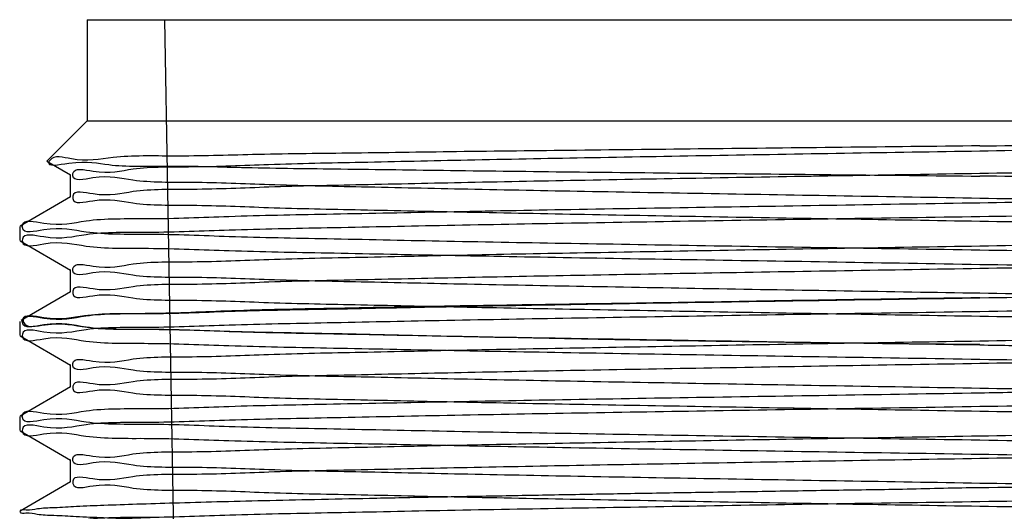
# Model space of a CAD drawing. Header units: millimetres. Extents: x 0 to 432, y 0 to 279.
# Tile 20 of 21: x 358.99 to 373.6, y 199.22 to 206.52. Entities that reach past the tile are written whole.
import ezdxf

# ---------------------------------------------------------------- set-up
doc = ezdxf.new("R2010")
doc.units = ezdxf.units.MM
doc.header["$LTSCALE"] = 23.749
doc.layers.get('0').update_dxf_attribs({"linetype": 'CONTINUOUS'})

msp = doc.modelspace()

# ---------------------------------------------------------------- linework, layer by layer
at = {"color": 0, "linetype": 'Continuous'}
for p, q in [((359.987, 206.517), (359.987, 205.017)), ((359.987, 206.517), (386.487, 206.517)), ((361.489, 186.517), (361.14, 206.517)), ((359.987, 205.017), (359.389, 204.419)), ((359.987, 205.017), (386.487, 205.017)), ((359.39, 204.415), (359.742, 204.212)), ((359.737, 204.218), (359.737, 203.881)), ((359.742, 203.887), (358.992, 203.454)), ((358.987, 203.448), (358.987, 203.241)), ((358.992, 203.235), (359.742, 202.802)), ((359.737, 202.808), (359.737, 202.471)), ((359.742, 202.477), (359.007, 202.052)), ((358.987, 202.038), (358.987, 201.831)), ((358.992, 201.825), (359.742, 201.392)), ((359.737, 201.398), (359.737, 201.061)), ((359.742, 201.067), (358.992, 200.634)), ((358.987, 200.628), (358.987, 200.421)), ((358.992, 200.415), (359.742, 199.982)), ((359.737, 199.988), (359.737, 199.651)), ((359.742, 199.657), (358.992, 199.224))]:
    msp.add_line(p, q, dxfattribs=at)
for points, knots in [([(373.237, 204.644), (373.889, 204.651), (375.182, 204.662), (377.087, 204.683), (378.915, 204.703), (380.622, 204.725), (382.169, 204.745), (383.14, 204.759), (383.593, 204.767)], [0, 0, 0, 0, 0.189119, 0.374296, 0.551919, 0.718521, 0.868846, 1, 1, 1, 1]), ([(373.237, 204.57), (373.889, 204.581), (375.182, 204.603), (377.087, 204.635), (378.912, 204.667), (380.617, 204.7), (382.163, 204.732), (383.138, 204.755), (383.593, 204.767)], [0, 0, 0, 0, 0.1891, 0.374353, 0.551935, 0.717714, 0.8681, 1, 1, 1, 1]), ([(382.572, 204.767), (383.02, 204.756), (383.846, 204.741), (384.91, 204.692), (385.834, 204.702), (386.222, 204.588), (386.76, 204.678), (386.634, 204.476), (386.244, 204.586), (385.687, 204.464), (384.789, 204.475), (383.667, 204.426), (382.303, 204.399), (380.745, 204.364), (379.02, 204.333), (377.166, 204.299), (375.223, 204.266), (373.903, 204.244), (373.237, 204.233)], [0, 0, 0, 0, 0.076172, 0.138898, 0.186891, 0.218956, 0.234769, 0.236988, 0.255095, 0.289581, 0.339666, 0.404278, 0.482055, 0.57122, 0.66942, 0.775478, 0.886583, 1, 1, 1, 1]), ([(373.237, 204.644), (372.554, 204.637), (371.201, 204.621), (369.205, 204.6), (367.299, 204.578), (365.526, 204.559), (363.924, 204.535), (362.522, 204.521), (361.37, 204.481), (360.448, 204.51), (359.889, 204.386), (359.489, 204.521), (359.368, 204.324), (359.943, 204.447), (360.339, 204.327), (361.312, 204.356), (362.422, 204.316), (363.831, 204.302), (365.434, 204.279), (367.221, 204.258), (369.145, 204.237), (371.166, 204.217), (372.541, 204.202), (373.237, 204.195)], [0, 0, 0, 0, 0.07401, 0.146894, 0.216524, 0.280893, 0.339256, 0.390412, 0.432684, 0.465344, 0.48771, 0.499318, 0.500215, 0.510874, 0.532405, 0.564365, 0.606237, 0.657012, 0.715767, 0.78066, 0.850834, 0.924544, 1, 1, 1, 1]), ([(373.237, 203.865), (372.565, 203.876), (371.235, 203.9), (369.278, 203.932), (367.417, 203.965), (365.687, 203.998), (364.13, 204.033), (362.759, 204.058), (361.652, 204.112), (360.72, 204.091), (360.253, 204.231), (359.767, 204.102), (359.778, 204.336), (360.247, 204.206), (360.726, 204.344), (361.648, 204.325), (362.754, 204.378), (364.123, 204.403), (365.684, 204.439), (367.418, 204.47), (369.283, 204.504), (371.238, 204.538), (372.566, 204.559), (373.237, 204.57)], [0, 0, 0, 0, 0.074763, 0.147944, 0.21765, 0.281903, 0.34027, 0.391183, 0.433507, 0.466135, 0.488239, 0.499408, 0.500651, 0.511891, 0.533989, 0.566433, 0.608544, 0.659436, 0.717939, 0.782466, 0.852282, 0.925385, 1, 1, 1, 1]), ([(373.237, 204.233), (372.566, 204.222), (371.239, 204.2), (369.286, 204.167), (367.424, 204.134), (365.69, 204.101), (364.129, 204.066), (362.758, 204.04), (361.65, 203.987), (360.726, 204.008), (360.25, 203.867), (359.775, 203.998), (359.77, 203.764), (360.251, 203.893), (360.72, 203.755), (361.646, 203.774), (362.75, 203.721), (364.12, 203.696), (365.68, 203.66), (367.415, 203.628), (369.28, 203.594), (371.237, 203.561), (372.565, 203.539), (373.237, 203.528)], [0, 0, 0, 0, 0.074592, 0.1476, 0.217292, 0.281835, 0.340333, 0.391301, 0.43351, 0.466009, 0.488117, 0.499362, 0.500607, 0.511794, 0.533843, 0.566292, 0.608422, 0.6593, 0.717768, 0.782348, 0.852165, 0.925329, 1, 1, 1, 1]), ([(386.784, 204.017), (386.529, 204.025), (385.938, 204.039), (384.935, 204.059), (383.706, 204.078), (382.278, 204.097), (380.68, 204.117), (378.943, 204.136), (377.099, 204.156), (375.185, 204.176), (373.889, 204.189), (373.237, 204.195)], [0, 0, 0, 0, 0.056527, 0.131061, 0.222094, 0.328588, 0.447177, 0.576125, 0.71311, 0.855429, 1, 1, 1, 1]), ([(386.785, 204.017), (386.95, 204.009), (387.08, 203.996), (387.563, 203.967), (387.25, 203.88), (386.918, 203.897), (386.201, 203.84), (385.266, 203.822), (384.057, 203.785), (382.633, 203.755), (381.008, 203.723), (379.219, 203.69), (377.298, 203.658), (375.289, 203.627), (373.925, 203.603), (373.237, 203.592)], [0, 0, 0, 0, 0.033167, 0.04684, 0.053704, 0.080278, 0.126037, 0.190304, 0.271201, 0.367333, 0.476532, 0.597117, 0.726223, 0.861948, 1, 1, 1, 1]), ([(373.237, 203.801), (373.892, 203.811), (375.19, 203.83), (377.104, 203.861), (378.942, 203.893), (380.671, 203.922), (382.258, 203.953), (383.675, 203.984), (384.56, 204.006), (384.97, 204.017)], [0, 0, 0, 0, 0.167653, 0.331687, 0.489368, 0.637653, 0.773748, 0.895264, 1, 1, 1, 1]), ([(373.237, 203.16), (373.907, 203.172), (375.234, 203.194), (377.187, 203.227), (379.05, 203.26), (380.783, 203.293), (382.344, 203.328), (383.715, 203.353), (384.823, 203.407), (385.747, 203.386), (386.224, 203.526), (386.698, 203.396), (386.703, 203.63), (386.222, 203.501), (385.753, 203.64), (384.827, 203.62), (383.723, 203.673), (382.353, 203.698), (380.793, 203.734), (379.058, 203.766), (377.193, 203.799), (375.237, 203.833), (373.908, 203.853), (373.237, 203.865)], [0, 0, 0, 0, 0.074591, 0.147601, 0.217293, 0.281836, 0.340334, 0.391302, 0.43351, 0.46601, 0.488116, 0.499363, 0.500608, 0.511793, 0.533843, 0.566292, 0.608421, 0.659299, 0.717767, 0.782346, 0.852166, 0.925332, 1, 1, 1, 1]), ([(373.237, 203.096), (372.529, 203.107), (371.127, 203.128), (369.065, 203.161), (367.098, 203.195), (365.268, 203.226), (363.621, 203.263), (362.174, 203.287), (361.006, 203.342), (360.029, 203.319), (359.529, 203.465), (359.026, 203.325), (359.023, 203.57), (359.531, 203.429), (360.026, 203.578), (361.003, 203.552), (362.169, 203.607), (363.615, 203.633), (365.262, 203.667), (367.092, 203.701), (369.061, 203.734), (371.126, 203.766), (372.528, 203.79), (373.237, 203.801)], [0, 0, 0, 0, 0.074629, 0.147693, 0.217416, 0.281941, 0.34046, 0.391421, 0.433599, 0.466072, 0.488178, 0.499404, 0.500582, 0.511785, 0.53387, 0.5663, 0.608419, 0.659314, 0.71781, 0.78236, 0.852179, 0.925358, 1, 1, 1, 1]), ([(373.237, 203.592), (372.529, 203.581), (371.129, 203.561), (369.067, 203.527), (367.101, 203.494), (365.271, 203.462), (363.623, 203.426), (362.174, 203.401), (361.006, 203.347), (360.028, 203.37), (359.53, 203.224), (359.024, 203.364), (359.025, 203.118), (359.53, 203.26), (360.029, 203.111), (361.006, 203.136), (362.175, 203.081), (363.623, 203.056), (365.273, 203.021), (367.103, 202.988), (369.069, 202.955), (371.13, 202.923), (372.529, 202.897), (373.237, 202.886)], [0, 0, 0, 0, 0.074604, 0.147553, 0.217321, 0.281825, 0.340373, 0.391413, 0.433585, 0.466097, 0.488197, 0.499412, 0.500591, 0.511811, 0.533914, 0.566429, 0.608599, 0.659644, 0.718233, 0.782748, 0.852517, 0.925454, 1, 1, 1, 1]), ([(373.237, 203.528), (373.907, 203.517), (375.234, 203.494), (377.187, 203.462), (379.05, 203.429), (380.783, 203.396), (382.344, 203.361), (383.715, 203.335), (384.823, 203.282), (385.747, 203.303), (386.224, 203.162), (386.698, 203.293), (386.703, 203.059), (386.222, 203.188), (385.753, 203.05), (384.827, 203.069), (383.723, 203.016), (382.353, 202.991), (380.793, 202.955), (379.058, 202.923), (377.193, 202.889), (375.237, 202.856), (373.908, 202.834), (373.237, 202.823)], [0, 0, 0, 0, 0.074592, 0.147602, 0.217294, 0.281837, 0.340334, 0.391303, 0.433511, 0.46601, 0.488117, 0.499362, 0.500607, 0.511795, 0.533844, 0.566293, 0.608423, 0.659301, 0.71777, 0.782349, 0.852165, 0.92533, 1, 1, 1, 1]), ([(373.237, 202.456), (372.564, 202.467), (371.232, 202.489), (369.273, 202.522), (367.408, 202.555), (365.679, 202.588), (364.123, 202.623), (362.754, 202.649), (361.649, 202.702), (360.717, 202.681), (360.253, 202.821), (359.765, 202.692), (359.78, 202.926), (360.246, 202.796), (360.728, 202.934), (361.648, 202.915), (362.755, 202.968), (364.124, 202.993), (365.684, 203.029), (367.418, 203.061), (369.283, 203.094), (371.238, 203.128), (372.566, 203.149), (373.237, 203.16)], [0, 0, 0, 0, 0.074819, 0.14822, 0.217939, 0.282244, 0.340536, 0.391359, 0.433623, 0.466219, 0.488278, 0.499417, 0.500663, 0.511914, 0.533994, 0.566444, 0.608575, 0.659476, 0.717912, 0.782481, 0.852297, 0.92541, 1, 1, 1, 1]), ([(373.237, 202.39), (373.945, 202.401), (375.348, 202.423), (377.415, 202.456), (379.385, 202.49), (381.215, 202.522), (382.862, 202.558), (384.308, 202.583), (385.474, 202.637), (386.453, 202.614), (386.941, 202.759), (387.456, 202.621), (387.44, 202.866), (386.946, 202.724), (386.439, 202.873), (385.465, 202.848), (384.296, 202.903), (382.85, 202.928), (381.202, 202.963), (379.372, 202.996), (377.407, 203.029), (375.345, 203.061), (373.945, 203.084), (373.237, 203.096)], [0, 0, 0, 0, 0.074663, 0.147949, 0.217812, 0.282391, 0.340728, 0.391737, 0.433878, 0.46628, 0.488291, 0.499448, 0.500629, 0.511892, 0.534038, 0.566562, 0.608727, 0.659589, 0.718168, 0.782668, 0.852385, 0.925365, 1, 1, 1, 1]), ([(373.237, 202.823), (372.566, 202.812), (371.239, 202.789), (369.286, 202.757), (367.423, 202.724), (365.69, 202.691), (364.129, 202.656), (362.758, 202.63), (361.65, 202.577), (360.726, 202.598), (360.25, 202.457), (359.775, 202.588), (359.77, 202.354), (360.251, 202.483), (360.72, 202.345), (361.646, 202.364), (362.75, 202.311), (364.12, 202.286), (365.68, 202.25), (367.415, 202.218), (369.28, 202.184), (371.237, 202.151), (372.565, 202.129), (373.237, 202.118)], [0, 0, 0, 0, 0.074592, 0.147602, 0.217294, 0.281837, 0.340335, 0.391303, 0.433511, 0.46601, 0.488117, 0.499362, 0.500607, 0.511795, 0.533844, 0.566293, 0.608423, 0.659302, 0.71777, 0.78235, 0.852166, 0.92533, 1, 1, 1, 1]), ([(373.237, 202.886), (373.945, 202.875), (375.346, 202.857), (377.409, 202.822), (379.375, 202.789), (381.204, 202.757), (382.853, 202.721), (384.299, 202.696), (385.467, 202.642), (386.444, 202.665), (386.944, 202.519), (387.446, 202.659), (387.45, 202.414), (386.943, 202.554), (386.448, 202.406), (385.471, 202.431), (384.306, 202.376), (382.86, 202.351), (381.213, 202.316), (379.383, 202.283), (377.413, 202.25), (375.348, 202.217), (373.945, 202.194), (373.237, 202.183)], [0, 0, 0, 0, 0.074662, 0.147727, 0.217384, 0.281916, 0.340495, 0.391412, 0.433569, 0.466089, 0.488185, 0.4994, 0.500579, 0.511771, 0.533824, 0.566243, 0.608374, 0.65928, 0.71772, 0.782289, 0.85213, 0.925359, 1, 1, 1, 1]), ([(373.237, 201.694), (372.529, 201.7), (371.127, 201.716), (369.064, 201.752), (367.097, 201.785), (365.267, 201.817), (363.62, 201.853), (362.173, 201.878), (361.005, 201.932), (360.028, 201.908), (359.529, 202.056), (359.026, 201.915), (359.023, 202.161), (359.53, 202.02), (360.025, 202.167), (361.003, 202.143), (362.169, 202.198), (363.614, 202.222), (365.26, 202.258), (367.091, 202.29), (369.06, 202.324), (371.125, 202.356), (372.528, 202.378), (373.237, 202.39)], [0, 0, 0, 0, 0.074607, 0.147735, 0.217453, 0.281996, 0.340496, 0.391414, 0.433626, 0.466114, 0.488176, 0.499403, 0.500581, 0.511777, 0.533815, 0.566277, 0.60844, 0.659279, 0.717735, 0.782297, 0.852122, 0.925324, 1, 1, 1, 1]), ([(373.237, 202.39), (372.523, 202.38), (371.114, 202.36), (369.042, 202.322), (367.07, 202.293), (365.231, 202.264), (363.576, 202.23), (362.123, 202.202), (360.968, 202.142), (359.997, 202.164), (359.538, 202.028), (359.017, 202.162), (359.063, 201.922), (359.529, 202.052), (360.052, 201.909), (361.013, 201.934), (362.185, 201.886), (363.636, 201.862), (365.289, 201.823), (367.123, 201.785), (369.09, 201.75), (371.145, 201.723), (372.536, 201.703), (373.237, 201.693)], [0, 0, 0, 0, 0.075297, 0.148688, 0.218582, 0.283417, 0.342513, 0.393664, 0.435632, 0.467389, 0.488707, 0.499477, 0.500726, 0.512082, 0.533975, 0.566249, 0.608586, 0.659658, 0.718573, 0.783244, 0.853204, 0.926128, 1, 1, 1, 1]), ([(373.236, 201.75), (373.908, 201.762), (375.236, 201.784), (377.191, 201.817), (379.051, 201.85), (380.781, 201.883), (382.339, 201.917), (383.71, 201.943), (384.819, 201.997), (385.749, 201.975), (386.221, 202.117), (386.702, 201.986), (386.699, 202.22), (386.225, 202.091), (385.751, 202.229), (384.828, 202.21), (383.723, 202.263), (382.354, 202.288), (380.794, 202.324), (379.062, 202.355), (377.197, 202.389), (375.239, 202.423), (373.908, 202.445), (373.237, 202.456)], [0, 0, 0, 0, 0.074696, 0.14778, 0.21743, 0.281735, 0.340109, 0.39103, 0.433382, 0.466052, 0.488184, 0.499389, 0.500632, 0.511831, 0.533872, 0.566303, 0.608421, 0.659302, 0.717731, 0.782222, 0.851954, 0.925275, 1, 1, 1, 1]), ([(373.237, 202.183), (372.529, 202.172), (371.128, 202.151), (369.065, 202.117), (367.098, 202.084), (365.269, 202.052), (363.621, 202.016), (362.174, 201.991), (361.006, 201.937), (360.029, 201.96), (359.529, 201.814), (359.026, 201.954), (359.023, 201.709), (359.53, 201.85), (360.026, 201.701), (361.003, 201.726), (362.169, 201.671), (363.615, 201.646), (365.262, 201.611), (367.092, 201.578), (369.061, 201.545), (371.125, 201.512), (372.528, 201.49), (373.237, 201.478)], [0, 0, 0, 0, 0.074612, 0.147686, 0.217411, 0.281952, 0.340446, 0.391407, 0.433613, 0.466081, 0.488173, 0.499404, 0.500583, 0.511773, 0.533844, 0.566297, 0.608407, 0.659302, 0.717826, 0.782373, 0.852156, 0.925323, 1, 1, 1, 1]), ([(373.237, 202.118), (373.909, 202.107), (375.241, 202.084), (377.2, 202.051), (379.064, 202.018), (380.794, 201.985), (382.35, 201.951), (383.719, 201.925), (384.824, 201.872), (385.756, 201.893), (386.22, 201.753), (386.708, 201.882), (386.693, 201.648), (386.227, 201.778), (385.745, 201.639), (384.824, 201.659), (383.717, 201.606), (382.349, 201.581), (380.788, 201.545), (379.055, 201.513), (377.191, 201.479), (375.235, 201.446), (373.907, 201.424), (373.236, 201.413)], [0, 0, 0, 0, 0.074816, 0.148207, 0.217925, 0.282232, 0.340528, 0.391356, 0.433622, 0.466219, 0.488278, 0.499416, 0.500662, 0.511915, 0.534002, 0.566471, 0.608609, 0.659491, 0.717944, 0.782492, 0.85226, 0.925365, 1, 1, 1, 1]), ([(373.236, 201.045), (372.565, 201.056), (371.238, 201.079), (369.284, 201.112), (367.42, 201.145), (365.687, 201.178), (364.125, 201.213), (362.755, 201.238), (361.648, 201.292), (360.724, 201.271), (360.25, 201.411), (359.774, 201.281), (359.771, 201.515), (360.251, 201.386), (360.722, 201.524), (361.647, 201.505), (362.752, 201.558), (364.122, 201.583), (365.682, 201.619), (367.417, 201.65), (369.281, 201.684), (371.237, 201.718), (372.565, 201.739), (373.236, 201.75)], [0, 0, 0, 0, 0.074582, 0.147671, 0.217412, 0.281966, 0.340439, 0.391422, 0.433588, 0.466038, 0.488134, 0.499358, 0.500603, 0.511811, 0.533898, 0.566351, 0.60846, 0.659366, 0.717873, 0.782405, 0.852206, 0.925354, 1, 1, 1, 1]), ([(373.237, 200.98), (373.601, 200.986), (374.328, 200.997), (375.414, 201.014), (376.486, 201.031), (377.54, 201.049), (378.568, 201.066), (379.564, 201.083), (380.524, 201.1), (381.44, 201.117), (382.308, 201.135), (383.122, 201.152), (383.878, 201.169), (384.571, 201.186), (385.197, 201.203), (385.753, 201.22), (386.233, 201.238), (386.641, 201.253), (386.959, 201.274), (387.222, 201.28), (387.348, 201.316), (387.488, 201.3), (387.466, 201.371), (387.344, 201.348), (387.191, 201.388), (386.927, 201.393), (386.595, 201.414), (386.179, 201.43), (385.689, 201.447), (385.125, 201.464), (384.49, 201.481), (383.789, 201.498), (383.026, 201.516), (382.205, 201.532), (381.331, 201.549), (380.41, 201.567), (379.445, 201.584), (378.445, 201.601), (377.414, 201.618), (376.357, 201.635), (375.288, 201.652), (374.245, 201.669), (373.564, 201.68), (373.237, 201.685)], [0, 0, 0, 0, 0.038379, 0.076528, 0.114234, 0.151254, 0.187396, 0.222415, 0.256139, 0.288334, 0.318846, 0.347458, 0.374037, 0.398393, 0.420413, 0.439939, 0.456882, 0.47112, 0.482589, 0.491209, 0.496946, 0.499783, 0.500413, 0.503595, 0.509681, 0.518651, 0.530456, 0.545032, 0.562286, 0.582129, 0.604429, 0.629074, 0.655894, 0.684761, 0.715466, 0.74787, 0.78176, 0.816947, 0.853115, 0.890257, 0.928258, 0.965572, 1, 1, 1, 1]), ([(373.236, 201.413), (372.566, 201.402), (371.239, 201.38), (369.286, 201.347), (367.424, 201.314), (365.691, 201.281), (364.129, 201.246), (362.759, 201.22), (361.651, 201.167), (360.727, 201.188), (360.249, 201.047), (359.776, 201.178), (359.769, 200.944), (360.251, 201.073), (360.719, 200.935), (361.645, 200.954), (362.749, 200.901), (364.118, 200.876), (365.678, 200.84), (367.412, 200.808), (369.277, 200.775), (371.234, 200.741), (372.564, 200.719), (373.236, 200.708)], [0, 0, 0, 0, 0.074593, 0.147603, 0.217294, 0.281833, 0.340327, 0.391295, 0.433504, 0.466006, 0.488118, 0.499371, 0.500616, 0.511793, 0.533829, 0.566265, 0.608381, 0.659246, 0.717698, 0.782257, 0.852077, 0.925277, 1, 1, 1, 1]), ([(373.237, 201.478), (373.945, 201.467), (375.347, 201.446), (377.411, 201.412), (379.377, 201.379), (381.206, 201.347), (382.854, 201.311), (384.301, 201.286), (385.468, 201.232), (386.446, 201.255), (386.944, 201.109), (387.448, 201.249), (387.449, 201.003), (386.944, 201.145), (386.446, 200.996), (385.469, 201.021), (384.303, 200.966), (382.857, 200.941), (381.209, 200.906), (379.378, 200.873), (377.411, 200.84), (375.347, 200.807), (373.945, 200.785), (373.237, 200.774)], [0, 0, 0, 0, 0.074677, 0.14779, 0.217495, 0.281994, 0.34052, 0.391428, 0.433634, 0.466119, 0.488197, 0.49941, 0.500589, 0.511787, 0.533861, 0.566343, 0.608472, 0.659356, 0.717916, 0.782448, 0.852245, 0.925342, 1, 1, 1, 1]), ([(373.237, 200.275), (372.528, 200.286), (371.126, 200.308), (369.063, 200.341), (367.095, 200.375), (365.266, 200.406), (363.619, 200.443), (362.172, 200.467), (361.005, 200.522), (360.028, 200.499), (359.53, 200.645), (359.025, 200.505), (359.024, 200.75), (359.53, 200.609), (360.027, 200.758), (361.003, 200.732), (362.169, 200.787), (363.615, 200.813), (365.262, 200.847), (367.092, 200.881), (369.062, 200.914), (371.126, 200.946), (372.529, 200.969), (373.237, 200.98)], [0, 0, 0, 0, 0.074659, 0.147785, 0.217515, 0.282026, 0.340532, 0.391454, 0.433644, 0.4661, 0.48819, 0.499409, 0.500588, 0.5118, 0.533885, 0.566305, 0.608433, 0.659328, 0.7178, 0.782355, 0.852201, 0.925378, 1, 1, 1, 1]), ([(373.236, 200.341), (373.907, 200.352), (375.234, 200.374), (377.187, 200.407), (379.05, 200.44), (380.783, 200.473), (382.344, 200.508), (383.715, 200.533), (384.823, 200.587), (385.747, 200.566), (386.224, 200.706), (386.698, 200.576), (386.703, 200.81), (386.222, 200.681), (385.753, 200.82), (384.827, 200.8), (383.723, 200.853), (382.353, 200.878), (380.793, 200.914), (379.058, 200.946), (377.193, 200.979), (375.236, 201.013), (373.907, 201.034), (373.236, 201.045)], [0, 0, 0, 0, 0.074598, 0.147604, 0.217294, 0.281835, 0.34033, 0.391296, 0.433503, 0.466001, 0.488106, 0.499352, 0.500597, 0.511783, 0.533831, 0.566279, 0.608407, 0.659283, 0.717749, 0.782326, 0.852142, 0.925304, 1, 1, 1, 1]), ([(373.237, 200.774), (372.529, 200.762), (371.128, 200.741), (369.067, 200.707), (367.101, 200.674), (365.271, 200.642), (363.623, 200.606), (362.175, 200.581), (361.007, 200.527), (360.03, 200.55), (359.529, 200.404), (359.027, 200.544), (359.022, 200.299), (359.53, 200.439), (360.024, 200.291), (361.002, 200.316), (362.168, 200.261), (363.614, 200.236), (365.261, 200.201), (367.092, 200.168), (369.061, 200.135), (371.125, 200.102), (372.528, 200.08), (373.237, 200.069)], [0, 0, 0, 0, 0.0746, 0.14762, 0.217301, 0.28186, 0.34038, 0.391352, 0.433562, 0.466059, 0.48816, 0.499398, 0.500577, 0.51176, 0.533813, 0.566266, 0.608401, 0.659285, 0.717774, 0.782359, 0.852157, 0.925323, 1, 1, 1, 1]), ([(373.236, 200.708), (373.906, 200.697), (375.232, 200.674), (377.185, 200.642), (379.048, 200.609), (380.781, 200.576), (382.343, 200.541), (383.714, 200.515), (384.822, 200.462), (385.747, 200.483), (386.224, 200.342), (386.697, 200.473), (386.704, 200.239), (386.222, 200.368), (385.754, 200.23), (384.828, 200.249), (383.723, 200.196), (382.353, 200.171), (380.793, 200.135), (379.059, 200.103), (377.194, 200.069), (375.237, 200.036), (373.908, 200.014), (373.236, 200.003)], [0, 0, 0, 0, 0.074566, 0.147549, 0.217235, 0.281789, 0.340299, 0.391277, 0.433494, 0.466002, 0.488117, 0.49937, 0.500615, 0.511798, 0.533844, 0.566291, 0.60842, 0.659301, 0.717771, 0.782349, 0.852138, 0.925293, 1, 1, 1, 1]), ([(373.237, 199.636), (372.566, 199.647), (371.239, 199.669), (369.286, 199.702), (367.423, 199.735), (365.69, 199.768), (364.129, 199.803), (362.758, 199.828), (361.65, 199.882), (360.726, 199.861), (360.249, 200.001), (359.776, 199.871), (359.77, 200.105), (360.251, 199.976), (360.72, 200.114), (361.645, 200.095), (362.75, 200.148), (364.12, 200.173), (365.68, 200.209), (367.415, 200.24), (369.28, 200.274), (371.236, 200.308), (372.565, 200.329), (373.236, 200.341)], [0, 0, 0, 0, 0.074593, 0.147604, 0.217298, 0.281842, 0.34034, 0.391309, 0.433519, 0.466019, 0.488121, 0.499365, 0.50061, 0.511795, 0.533835, 0.566289, 0.608426, 0.659305, 0.717772, 0.782352, 0.852171, 0.925339, 1, 1, 1, 1]), ([(373.237, 199.573), (373.945, 199.584), (375.349, 199.602), (377.415, 199.637), (379.385, 199.67), (381.215, 199.702), (382.862, 199.738), (384.308, 199.763), (385.474, 199.817), (386.453, 199.794), (386.941, 199.939), (387.456, 199.801), (387.44, 200.046), (386.946, 199.904), (386.439, 200.053), (385.465, 200.028), (384.296, 200.083), (382.85, 200.108), (381.202, 200.143), (379.372, 200.176), (377.407, 200.209), (375.345, 200.241), (373.945, 200.264), (373.237, 200.275)], [0, 0, 0, 0, 0.074662, 0.147948, 0.217811, 0.282388, 0.340726, 0.391735, 0.433877, 0.466279, 0.48829, 0.499447, 0.500628, 0.511891, 0.534038, 0.566562, 0.608726, 0.659589, 0.718168, 0.782668, 0.852384, 0.925364, 1, 1, 1, 1]), ([(373.237, 200.069), (373.944, 200.058), (375.343, 200.036), (377.403, 200.002), (379.368, 199.969), (381.197, 199.937), (382.846, 199.901), (384.293, 199.876), (385.464, 199.822), (386.438, 199.845), (386.946, 199.699), (387.441, 199.839), (387.456, 199.594), (386.941, 199.734), (386.453, 199.586), (385.473, 199.611), (384.308, 199.556), (382.861, 199.531), (381.215, 199.496), (379.387, 199.463), (377.417, 199.43), (375.35, 199.398), (373.945, 199.373), (373.237, 199.362)], [0, 0, 0, 0, 0.074603, 0.147477, 0.217123, 0.281664, 0.340256, 0.391195, 0.433424, 0.465966, 0.48811, 0.499372, 0.500554, 0.511704, 0.533719, 0.566136, 0.60828, 0.659307, 0.7177, 0.782086, 0.851924, 0.925314, 1, 1, 1, 1]), ([(373.236, 200.003), (372.564, 199.992), (371.231, 199.97), (369.272, 199.936), (367.408, 199.903), (365.678, 199.87), (364.122, 199.836), (362.753, 199.81), (361.648, 199.757), (360.717, 199.778), (360.253, 199.638), (359.765, 199.767), (359.78, 199.533), (360.246, 199.663), (360.728, 199.524), (361.649, 199.544), (362.756, 199.491), (364.124, 199.466), (365.685, 199.43), (367.418, 199.398), (369.283, 199.364), (371.238, 199.331), (372.566, 199.309), (373.237, 199.298)], [0, 0, 0, 0, 0.074831, 0.148237, 0.21796, 0.282263, 0.340553, 0.391374, 0.433638, 0.46623, 0.48828, 0.499413, 0.50066, 0.511911, 0.533991, 0.566465, 0.60861, 0.65949, 0.71794, 0.782487, 0.852267, 0.92538, 1, 1, 1, 1]), ([(373.237, 198.93), (373.907, 198.942), (375.234, 198.964), (377.187, 198.997), (379.05, 199.03), (380.783, 199.063), (382.344, 199.098), (383.715, 199.123), (384.823, 199.177), (385.747, 199.156), (386.224, 199.296), (386.698, 199.166), (386.703, 199.4), (386.222, 199.271), (385.753, 199.409), (384.827, 199.39), (383.723, 199.443), (382.353, 199.468), (380.793, 199.504), (379.058, 199.535), (377.193, 199.569), (375.237, 199.603), (373.908, 199.624), (373.237, 199.636)], [0, 0, 0, 0, 0.074592, 0.147602, 0.217293, 0.281837, 0.340334, 0.391303, 0.433511, 0.46601, 0.488117, 0.499362, 0.500607, 0.511794, 0.533843, 0.566293, 0.608422, 0.659301, 0.71777, 0.78235, 0.852166, 0.92533, 1, 1, 1, 1]), ([(373.237, 198.865), (372.873, 198.871), (372.148, 198.882), (371.065, 198.899), (369.995, 198.916), (368.944, 198.934), (367.919, 198.951), (366.924, 198.968), (365.967, 198.985), (365.052, 199.002), (364.185, 199.019), (363.372, 199.037), (362.616, 199.054), (361.923, 199.07), (361.297, 199.087), (360.74, 199.104), (360.257, 199.122), (359.848, 199.137), (359.525, 199.158), (359.263, 199.163), (359.126, 199.203), (358.994, 199.182), (358.997, 199.254), (359.127, 199.232), (359.267, 199.272), (359.529, 199.277), (359.853, 199.298), (360.263, 199.314), (360.747, 199.331), (361.304, 199.347), (361.932, 199.365), (362.626, 199.382), (363.382, 199.399), (364.197, 199.416), (365.064, 199.433), (365.979, 199.45), (366.937, 199.467), (367.932, 199.485), (368.958, 199.502), (370.009, 199.518), (371.078, 199.536), (372.156, 199.55), (372.876, 199.571), (373.237, 199.576)], [0, 0, 0, 0, 0.038278, 0.076329, 0.113938, 0.150871, 0.186927, 0.221875, 0.255532, 0.287676, 0.318146, 0.346733, 0.3733, 0.397661, 0.419702, 0.439268, 0.456267, 0.470579, 0.48214, 0.490869, 0.496732, 0.499708, 0.500312, 0.503322, 0.509223, 0.51799, 0.529588, 0.543937, 0.56097, 0.580569, 0.602641, 0.627034, 0.653627, 0.682241, 0.712733, 0.744901, 0.778574, 0.813534, 0.849606, 0.886574, 0.92417, 0.96207, 1, 1, 1, 1]), ([(373.237, 199.362), (372.529, 199.351), (371.13, 199.332), (369.07, 199.297), (367.106, 199.264), (365.276, 199.232), (363.627, 199.196), (362.18, 199.171), (361.009, 199.117), (360.035, 199.14), (359.527, 198.994), (359.032, 199.134), (359.017, 198.889), (359.532, 199.029), (360.02, 198.881), (361, 198.906), (362.166, 198.851), (363.612, 198.826), (365.258, 198.791), (367.086, 198.758), (369.056, 198.725), (371.123, 198.693), (372.528, 198.668), (373.237, 198.656)], [0, 0, 0, 0, 0.074602, 0.147477, 0.217123, 0.281663, 0.340256, 0.391195, 0.433424, 0.465966, 0.48811, 0.499371, 0.500553, 0.511704, 0.533719, 0.566137, 0.608281, 0.659309, 0.717702, 0.78209, 0.851927, 0.925315, 1, 1, 1, 1]), ([(373.237, 199.298), (373.907, 199.287), (375.234, 199.265), (377.187, 199.232), (379.05, 199.199), (380.783, 199.166), (382.344, 199.131), (383.715, 199.105), (384.823, 199.052), (385.747, 199.073), (386.224, 198.932), (386.698, 199.063), (386.703, 198.829), (386.222, 198.958), (385.753, 198.82), (384.827, 198.839), (383.723, 198.786), (382.353, 198.761), (380.793, 198.725), (379.058, 198.693), (377.193, 198.659), (375.237, 198.626), (373.908, 198.604), (373.237, 198.593)], [0, 0, 0, 0, 0.074592, 0.147601, 0.217293, 0.281837, 0.340334, 0.391303, 0.433511, 0.46601, 0.488117, 0.499362, 0.500607, 0.511795, 0.533844, 0.566293, 0.608422, 0.659301, 0.71777, 0.782349, 0.852165, 0.92533, 1, 1, 1, 1])]:
    msp.add_open_spline(points, degree=3, knots=knots, dxfattribs=at)

doc.saveas('drawing.dxf')
